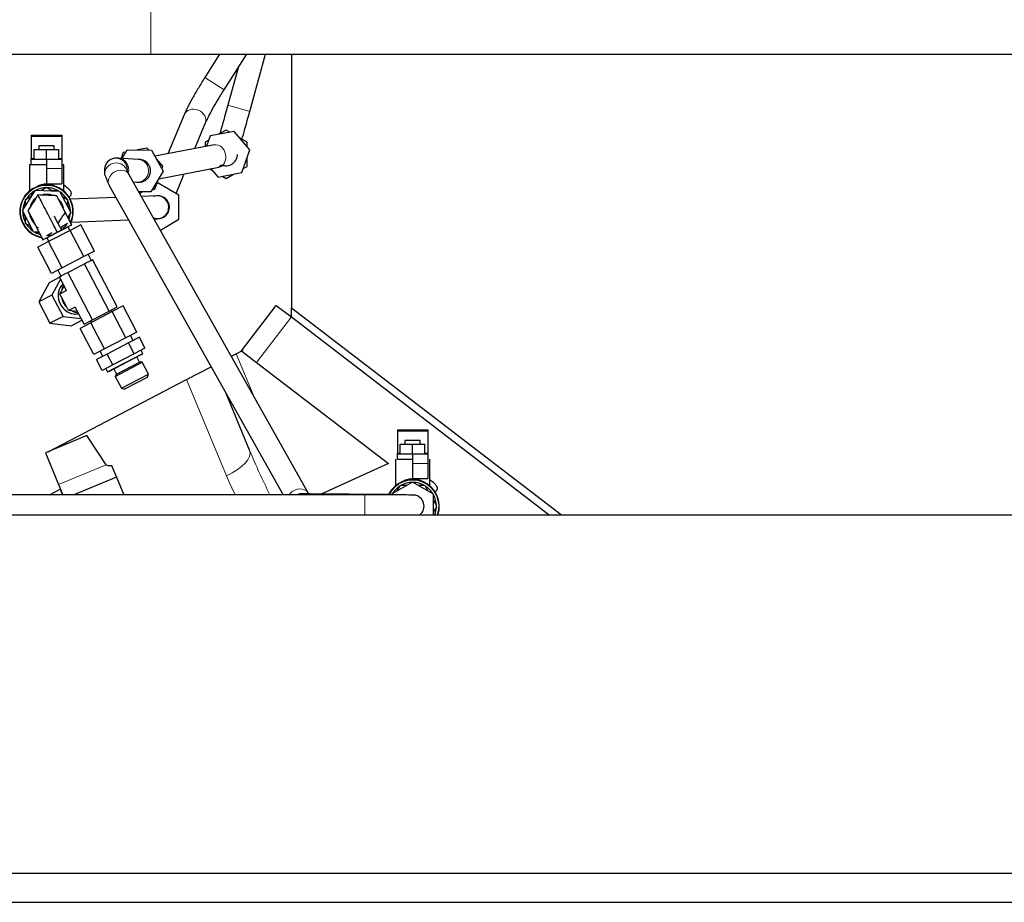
# Model space of a CAD drawing. Header units: inches. Extents: x 0 to 23760, y -13 to 16800.
# Tile 125 of 217: x 11268 to 11784, y 7878 to 8341. Entities that reach past the tile are written whole.
import ezdxf

# ---------------------------------------------------------------- set-up
doc = ezdxf.new("R2010")
doc.units = ezdxf.units.IN
doc.layers.add('254', color=7, linetype='Continuous', true_color=0xffffff)

msp = doc.modelspace()

# ---------------------------------------------------------------- linework, layer by layer
at = {"layer": '254', "color": 110, "linetype": 'Continuous', "lineweight": 13}
for p, q in [((11336.506, 8360.149), (11336.506, 8323.126)), ((11374.993, 8304.521), (11364.877, 8310.973)), ((11388.459, 8293.193), (11376.895, 8296.396)), ((11273.872, 8280.004), (11289.872, 8280.004)), ((11273.872, 8268.441), (11275.372, 8268.441)), ((11288.371, 8268.441), (11289.872, 8268.441)), ((11281.872, 8263.173), (11289.872, 8263.173)), ((11391.998, 8161.538), (11410.259, 8185.34)), ((11381.363, 8166.069), (11390.584, 8143.809)), ((11376.243, 8102.032), (11355.331, 8152.517)), ((11465.838, 8125.383), (11481.838, 8125.383)), ((11465.838, 8113.821), (11467.338, 8113.821)), ((11480.338, 8113.821), (11481.838, 8113.821)), ((11313.11, 8107.841), (11288.219, 8097.531)), ((11473.838, 8108.553), (11481.838, 8108.553)), ((11448.838, 8092.05), (11448.838, 8081.553))]:
    msp.add_line(p, q, dxfattribs=at)
at = {"layer": '254', "color": 2, "linetype": 'Continuous', "lineweight": 25}
for p, q in [((11136.506, 8323.126), (11336.506, 8323.126)), ((11336.506, 8323.126), (11979.434, 8323.126)), ((11372.629, 8323.126), (11364.877, 8310.973)), ((11374.995, 8304.52), (11386.862, 8323.126)), ((11388.459, 8293.193), (11396.749, 8323.126)), ((11410.305, 8323.13), (11410.305, 8190.222)), ((11382.33, 8316.02), (11376.895, 8296.396)), ((11374.995, 8304.52), (11374.993, 8304.521)), ((11354.047, 8291.442), (11345.523, 8270.987)), ((11359.647, 8273.685), (11365.123, 8286.827)), ((11365.124, 8286.827), (11365.169, 8286.94)), ((11376.005, 8283.403), (11372.115, 8281.157)), ((11377.961, 8282.273), (11376.005, 8283.403)), ((11273.872, 8280.673), (11273.872, 8280.004)), ((11273.872, 8280.673), (11289.872, 8280.673)), ((11273.872, 8280.004), (11273.872, 8268.441)), ((11289.872, 8280.673), (11289.872, 8280.004)), ((11289.872, 8280.004), (11289.872, 8268.441)), ((11366.961, 8278.181), (11365.005, 8277.052)), ((11367.703, 8280.314), (11365.805, 8274.861)), ((11380.179, 8282.697), (11367.703, 8280.314)), ((11388.481, 8273.084), (11380.179, 8282.697)), ((11387.005, 8277.052), (11383.115, 8279.298)), ((11275.372, 8273.173), (11281.872, 8273.173)), ((11275.372, 8268.173), (11275.372, 8273.173)), ((11277.872, 8275.173), (11277.872, 8273.173)), ((11285.872, 8275.173), (11277.872, 8275.173)), ((11281.872, 8273.173), (11288.372, 8273.173)), ((11281.872, 8268.173), (11281.872, 8273.173)), ((11285.872, 8273.173), (11285.872, 8275.173)), ((11288.372, 8268.173), (11288.372, 8273.173)), ((11321.476, 8268.509), (11324.165, 8273.056)), ((11324.165, 8273.056), (11336.866, 8272.922)), ((11334.574, 8273.986), (11329.416, 8273.001)), ((11335.48, 8272.937), (11334.574, 8273.986)), ((11336.866, 8272.922), (11343.101, 8261.856)), ((11369.918, 8275.647), (11338.692, 8269.682)), ((11365.005, 8277.052), (11365.005, 8274.708)), ((11384.307, 8261.088), (11388.481, 8273.084)), ((11387.005, 8274.793), (11387.005, 8277.052)), ((11273.872, 8268.173), (11273.872, 8268.441)), ((11273.872, 8268.173), (11281.872, 8268.173)), ((11273.872, 8265.173), (11273.872, 8268.173)), ((11281.872, 8268.173), (11289.872, 8268.173)), ((11281.872, 8268.173), (11281.872, 8263.173)), ((11289.872, 8268.173), (11289.872, 8268.441)), ((11289.872, 8268.173), (11289.872, 8263.173)), ((11329.905, 8268.027), (11319.489, 8268.623)), ((11322.098, 8271.603), (11321.03, 8268.535)), ((11323.459, 8271.863), (11322.098, 8271.603)), ((11329.988, 8268.025), (11329.965, 8268.023)), ((11342.876, 8264.373), (11339.443, 8268.347)), ((11387.005, 8264.35), (11387.005, 8268.842)), ((11272.872, 8265.173), (11272.872, 8251.397)), ((11281.872, 8265.173), (11272.872, 8265.173)), ((11281.872, 8263.173), (11281.872, 8255.173)), ((11290.872, 8265.173), (11289.872, 8265.173)), ((11289.872, 8263.173), (11289.872, 8255.173)), ((11290.872, 8251.397), (11290.872, 8265.173)), ((11312.304, 8262.626), (11312.312, 8260.13)), ((11324.307, 8261.705), (11324.304, 8262.665)), ((11340.735, 8257.855), (11372.169, 8263.86)), ((11342.42, 8263.064), (11342.876, 8264.373)), ((11367.424, 8262.953), (11368.895, 8262.104)), ((11368.057, 8263.074), (11371.831, 8258.705)), ((11385.049, 8263.221), (11387.005, 8264.35)), ((11419.297, 8092.755), (11325.28, 8259.924)), ((11343.101, 8261.856), (11336.634, 8250.923)), ((11338.702, 8252.377), (11340.427, 8257.336)), ((11349.833, 8250.133), (11354.116, 8260.412)), ((11371.831, 8258.705), (11384.307, 8261.088)), ((11374.049, 8259.129), (11376.005, 8257.999)), ((11376.005, 8257.999), (11379.895, 8260.245)), ((11279.148, 8251.803), (11281.872, 8253.375)), ((11281.872, 8255.173), (11289.872, 8255.173)), ((11281.872, 8253.375), (11285.041, 8251.546)), ((11314.821, 8254.041), (11405.923, 8092.054)), ((11327.402, 8256.15), (11329.22, 8256.046)), ((11337.34, 8252.117), (11338.702, 8252.377)), ((11340.327, 8255.621), (11339.705, 8255.262)), ((11351.327, 8249.27), (11340.327, 8255.621)), ((11269.182, 8241.228), (11276.007, 8251.94)), ((11270.872, 8247.024), (11274.041, 8248.854)), ((11270.872, 8243.88), (11270.872, 8247.024)), ((11273.819, 8248.726), (11275.314, 8251.315)), ((11276.007, 8251.94), (11288.696, 8251.386)), ((11284.819, 8251.673), (11287.809, 8251.673)), ((11288.696, 8251.386), (11294.561, 8240.119)), ((11290.148, 8248.597), (11292.872, 8247.024)), ((11292.872, 8247.024), (11292.872, 8243.365)), ((11318.177, 8248.073), (11294.282, 8247.155)), ((11336.634, 8250.923), (11330.304, 8250.99)), ((11330.415, 8250.794), (11331.384, 8250.979)), ((11332.271, 8250.969), (11330.795, 8250.117)), ((11339.673, 8248.898), (11331.654, 8248.59)), ((11351.327, 8236.568), (11351.327, 8249.27)), ((11289.826, 8243.803), (11289.902, 8243.651)), ((11292.872, 8243.621), (11294.367, 8241.032)), ((11275.047, 8229.961), (11269.182, 8241.228)), ((11270.872, 8237.726), (11269.377, 8240.315)), ((11270.872, 8234.323), (11270.872, 8237.982)), ((11294.561, 8240.119), (11293.01, 8237.685)), ((11338.264, 8236.835), (11340.134, 8236.907)), ((11341.58, 8230.941), (11351.327, 8236.568)), ((11273.595, 8232.75), (11270.872, 8234.323)), ((11274.847, 8235.752), (11274.746, 8235.953)), ((11289.924, 8232.621), (11289.376, 8231.672)), ((11292.872, 8234.323), (11289.703, 8232.493)), ((11294.155, 8230.721), (11293.116, 8232.717)), ((11299.834, 8233.677), (11294.195, 8230.742)), ((11294.742, 8235.163), (11324.789, 8236.318)), ((11306.991, 8219.928), (11299.834, 8233.677)), ((11277.931, 8229.835), (11275.047, 8229.961)), ((11278.015, 8229.673), (11275.934, 8229.673)), ((11284.595, 8229.544), (11281.872, 8227.972)), ((11281.94, 8226.899), (11289.253, 8230.706)), ((11281.94, 8226.899), (11282.979, 8224.903)), ((11294.195, 8230.742), (11282.929, 8224.877)), ((11301.352, 8216.993), (11294.195, 8230.742)), ((11282.929, 8224.877), (11277.3, 8221.947)), ((11284.458, 8208.198), (11277.3, 8221.947)), ((11290.086, 8211.128), (11282.929, 8224.877)), ((11301.352, 8216.993), (11290.086, 8211.128)), ((11306.991, 8219.928), (11301.352, 8216.993)), ((11305.323, 8215.114), (11303.707, 8218.219)), ((11290.086, 8211.128), (11284.458, 8208.198)), ((11294.712, 8209.591), (11299.96, 8212.322)), ((11299.96, 8212.322), (11301.689, 8213.223)), ((11301.689, 8213.223), (11302.555, 8213.673)), ((11314.618, 8188.386), (11301.689, 8213.223)), ((11302.555, 8213.673), (11305.181, 8215.04)), ((11305.181, 8215.04), (11306.046, 8215.491)), ((11318.975, 8190.654), (11306.046, 8215.491)), ((11288.772, 8206.162), (11283.299, 8203.313)), ((11287.741, 8209.907), (11289.357, 8206.803)), ((11288.634, 8206.427), (11289.498, 8206.876)), ((11292.371, 8199.248), (11288.634, 8206.427)), ((11289.498, 8206.876), (11292.119, 8208.241)), ((11292.119, 8208.241), (11292.983, 8208.69)), ((11292.983, 8208.69), (11294.712, 8209.591)), ((11305.912, 8183.854), (11292.983, 8208.69)), ((11283.299, 8203.313), (11277.779, 8193.279)), ((11289.256, 8205.232), (11284.647, 8196.855)), ((11289.632, 8198.922), (11291.127, 8201.638)), ((11284.647, 8196.855), (11277.779, 8193.279)), ((11284.647, 8196.855), (11290.512, 8185.588)), ((11292.371, 8199.248), (11288.785, 8197.382)), ((11288.785, 8197.382), (11289.632, 8198.922)), ((11289.685, 8195.653), (11288.785, 8197.382)), ((11292.417, 8190.405), (11289.685, 8195.653)), ((11277.779, 8193.279), (11283.644, 8182.013)), ((11293.317, 8188.676), (11292.417, 8190.405)), ((11296.903, 8190.542), (11293.317, 8188.676)), ((11301.563, 8181.59), (11296.903, 8190.542)), ((11314.618, 8188.386), (11318.975, 8190.654)), ((11321.998, 8191.1), (11316.359, 8188.165)), ((11329.155, 8177.352), (11321.998, 8191.1)), ((11384.064, 8167.625), (11402.325, 8191.427)), ((11402.325, 8191.427), (11410.259, 8185.34)), ((11410.305, 8190.222), (11551.923, 8081.554)), ((11410.383, 8185.243), (11410.383, 8190.159)), ((11290.512, 8185.588), (11283.644, 8182.013)), ((11290.512, 8185.588), (11300.018, 8184.559)), ((11295.065, 8188.487), (11293.317, 8188.676)), ((11298.147, 8188.153), (11295.065, 8188.487)), ((11316.359, 8188.165), (11305.092, 8182.3)), ((11305.912, 8183.854), (11314.618, 8188.386)), ((11316.053, 8188.006), (11315.591, 8188.893)), ((11323.516, 8174.416), (11316.359, 8188.165)), ((11410.259, 8185.34), (11545.533, 8081.555)), ((11283.644, 8182.013), (11295.029, 8180.78)), ((11300.502, 8183.629), (11295.029, 8180.78)), ((11305.092, 8182.3), (11299.464, 8179.37)), ((11301.563, 8181.59), (11305.912, 8183.854)), ((11304.947, 8183.352), (11305.409, 8182.465)), ((11312.25, 8168.551), (11305.092, 8182.3)), ((11306.622, 8165.622), (11299.464, 8179.37)), ((11329.155, 8177.352), (11323.516, 8174.416)), ((11330.54, 8174.691), (11324.901, 8171.755)), ((11327.256, 8172.981), (11325.871, 8175.642)), ((11333.495, 8169.014), (11330.54, 8174.691)), ((11323.516, 8174.416), (11312.25, 8168.551)), ((11324.901, 8171.755), (11313.635, 8165.89)), ((11327.857, 8166.079), (11324.901, 8171.755)), ((11312.25, 8168.551), (11306.622, 8165.622)), ((11313.635, 8165.89), (11308.007, 8162.961)), ((11309.905, 8167.331), (11311.29, 8164.67)), ((11316.59, 8160.214), (11313.635, 8165.89)), ((11313.816, 8156.569), (11332.444, 8166.265)), ((11314.827, 8156.926), (11331.571, 8165.643)), ((11327.857, 8166.079), (11316.59, 8160.214)), ((11333.495, 8169.014), (11327.857, 8166.079)), ((11330.684, 8161.632), (11329.231, 8164.424)), ((11332.444, 8166.265), (11331.542, 8167.997)), ((11331.571, 8165.643), (11332.444, 8166.265)), ((11378.812, 8164.74), (11381.363, 8166.069)), ((11381.363, 8166.069), (11384.66, 8167.785)), ((11384.064, 8167.625), (11384.18, 8167.535)), ((11384.365, 8167.393), (11391.998, 8161.538)), ((11310.962, 8157.284), (11308.007, 8162.961)), ((11316.59, 8160.214), (11310.962, 8157.284)), ((11317.876, 8154.183), (11332.069, 8161.571)), ((11318.621, 8155.352), (11330.684, 8161.632)), ((11332.069, 8161.571), (11330.684, 8161.632)), ((11335.313, 8155.34), (11332.069, 8161.571)), ((11355.331, 8152.517), (11368.162, 8159.196)), ((11391.998, 8161.538), (11461.146, 8108.486)), ((11312.915, 8158.3), (11313.816, 8156.569)), ((11313.816, 8156.569), (11314.827, 8156.926)), ((11317.167, 8158.145), (11318.621, 8155.352)), ((11318.621, 8155.352), (11317.876, 8154.183)), ((11317.876, 8154.183), (11321.12, 8147.952)), ((11321.12, 8147.952), (11335.313, 8155.34)), ((11334.831, 8153.813), (11335.313, 8155.34)), ((11282.643, 8114.678), (11355.331, 8152.517)), ((11322.647, 8147.471), (11334.831, 8153.813)), ((11321.12, 8147.952), (11322.647, 8147.471)), ((11388.374, 8115.405), (11376.029, 8145.207)), ((11302.964, 8123.096), (11281.34, 8114.139)), ((11313.11, 8107.841), (11302.964, 8123.096)), ((11465.838, 8126.053), (11465.838, 8125.383)), ((11465.838, 8126.053), (11481.838, 8126.053)), ((11465.838, 8125.383), (11465.838, 8113.821)), ((11481.838, 8126.053), (11481.838, 8125.383)), ((11481.838, 8125.383), (11481.838, 8113.821)), ((11467.338, 8118.553), (11473.838, 8118.553)), ((11467.338, 8113.553), (11467.338, 8118.553)), ((11469.838, 8120.553), (11469.838, 8118.553)), ((11477.838, 8120.553), (11469.838, 8120.553)), ((11473.838, 8118.553), (11480.338, 8118.553)), ((11473.838, 8113.553), (11473.838, 8118.553)), ((11477.838, 8118.553), (11477.838, 8120.553)), ((11480.338, 8113.553), (11480.338, 8118.553)), ((11281.34, 8114.139), (11288.219, 8097.531)), ((11465.838, 8113.553), (11465.838, 8113.821)), ((11465.838, 8113.553), (11473.838, 8113.553)), ((11465.838, 8110.553), (11465.838, 8113.553)), ((11473.838, 8113.553), (11481.838, 8113.553)), ((11473.838, 8113.553), (11473.838, 8108.553)), ((11481.838, 8113.553), (11481.838, 8113.821)), ((11481.838, 8113.553), (11481.838, 8108.553)), ((11316.016, 8107.51), (11318.573, 8101.339)), ((11461.146, 8108.486), (11426.213, 8092.555)), ((11464.838, 8110.668), (11464.838, 8096.777)), ((11473.838, 8108.553), (11473.838, 8100.553)), ((11481.838, 8108.553), (11481.838, 8100.553)), ((11482.838, 8096.777), (11482.838, 8110.668)), ((11288.219, 8097.531), (11290.488, 8092.053)), ((11318.573, 8101.339), (11296.155, 8092.053)), ((11318.573, 8101.339), (11322.419, 8092.053)), ((11473.838, 8098.755), (11462.838, 8092.404)), ((11467.9, 8097.053), (11470.89, 8097.053)), ((11473.838, 8100.553), (11481.838, 8100.553)), ((11484.838, 8092.404), (11473.838, 8098.755)), ((11476.785, 8097.053), (11479.775, 8097.053)), ((11448.838, 8092.053), (11222.328, 8092.053)), ((11283.327, 8092.053), (11288.969, 8094.99)), ((11288.969, 8094.99), (11290.187, 8092.05)), ((11419.297, 8092.755), (11419.24, 8092.852)), ((11461.252, 8092.186), (11419.926, 8092.622)), ((11448.838, 8092.053), (11448.838, 8092.05)), ((11465.785, 8094.106), (11467.28, 8096.695)), ((11480.395, 8096.695), (11481.89, 8094.106)), ((11484.838, 8081.553), (11484.838, 8092.404)), ((11484.838, 8089), (11486.333, 8086.411)), ((11486.333, 8085.695), (11484.838, 8083.106)), ((11263.762, 8081.553), (12406.762, 8081.553)), ((11263.762, 7893.553), (12406.762, 7893.553)), ((11263.762, 7878.266), (12406.762, 7878.266))]:
    msp.add_line(p, q, dxfattribs=at)
for centre, radius, start, end in [((11281.872, 8240.673), 14, 90, 259.3125), ((11281.872, 8240.673), 12.5, 91.64208, 115.85685), ((11281.872, 8240.673), 14, 335.58187, 90), ((11281.872, 8240.673), 12.5, 61.64236, 88.35792), ((11281.872, 8240.673), 12.5, 121.64236, 148.35792), ((11281.872, 8240.673), 9, 130.74187, 164.21062), ((11281.872, 8240.673), 12.5, 118.35764, 121.64236), ((11281.872, 8240.673), 9, 90, 103.04438), ((11281.872, 8240.673), 9, 70.29, 90), ((11281.872, 8240.673), 12.5, 58.35764, 61.64236), ((11281.872, 8240.673), 9, 10.96312, 44.01), ((11281.872, 8240.673), 12.5, 30.8844, 55.85685), ((11340.327, 8242.919), 6, 246.81938, 77.90625), ((11281.872, 8240.673), 12.5, 151.64208, 175.85685), ((11281.872, 8240.673), 12.5, 1.64236, 28.35792), ((11281.872, 8240.673), 12.5, 178.35764, 181.64236), ((11281.872, 8240.673), 12.5, 181.64236, 208.35792), ((11281.872, 8240.673), 9, 184.74187, 225.39375), ((11281.872, 8240.673), 12.5, 341.16227, 355.85685), ((11281.872, 8240.673), 12.5, 358.35764, 1.64236), ((11281.872, 8240.673), 12.5, 211.64208, 235.85685), ((11281.872, 8240.673), 12.5, 308.97902, 328.35792), ((11281.872, 8240.673), 12.5, 238.35764, 241.64236), ((11281.872, 8240.673), 12.5, 241.64236, 253.557), ((11281.872, 8240.673), 12.5, 271.64208, 286.02118), ((11473.838, 8086.053), 14, 341.25187, 154.01812), ((11473.838, 8086.053), 12.5, 118.35764, 121.64236), ((11473.838, 8086.053), 12.5, 91.64208, 118.35764), ((11473.838, 8086.053), 12.5, 61.64236, 88.35792), ((11473.838, 8086.053), 12.5, 58.35764, 61.64236), ((11415.838, 8086.664), 6, 96.26625, 116.08312), ((11473.838, 8086.053), 12.5, 121.64236, 148.35792), ((11473.838, 8086.053), 6, 311.41125, 80.33062), ((11473.838, 8086.053), 12.5, 31.64208, 58.35764), ((11473.838, 8086.053), 12.5, 1.64236, 28.35792), ((11473.838, 8086.053), 12.5, 338.89987, 358.35764), ((11473.838, 8086.053), 12.5, 358.35764, 1.64236)]:
    msp.add_arc(centre, radius, start, end, dxfattribs=at)
at = {"layer": '254', "color": 110, "linetype": 'Continuous', "lineweight": 13}
for centre, start, end in [((11281.872, 8240.673), 90, 258.37313), ((11281.872, 8240.673), 336.50437, 90), ((11473.838, 8086.053), 340.83, 154.04625)]:
    msp.add_arc(centre, 13.7, start, end, dxfattribs=at)
for centre, major_axis, ratio, start_param, end_param in [((11359.585, 8289.134), (-5.538, 2.308), 0.8453457, 3.1656225, 6.2831624), ((11371.043, 8269.753), (-1.126, 5.893), 0.7979576, 3.1416205, 6.283115), ((11319.146, 8262.633), (0.343, 5.99), 0.9664043, 4.5020551, 6.2732261), ((11329.562, 8262.037), (0.343, 5.99), 0.9664043, 3.1416473, 6.2831417), ((11318.311, 8260.15), (-6, -0.02), 0.9999501, 3.3727888, 6.2804117), ((11320.05, 8256.983), (-5.23, -2.941), 0.8554791, 3.1416211, 6.2831156), ((11339.904, 8242.903), (-0.23, 5.996), 0.9830413, 3.1416455, 6.28314), ((11372.668, 8108.899), (-15.706, -6.506), 0.4540206, 1.6104971, 3.1415927), ((11399.197, 8123.246), (-26.701, 65.994), 0.1824278, 1.6158849, 1.987966), ((11402.772, 8116.379), (-25.225, 65.165), 0.4288082, 1.6252309, 1.7834421), ((11414.067, 8089.813), (-5.23, -2.941), 0.8554791, 3.1635141, 5.269952), ((11419.863, 8086.622), (-0.063, -6), 0.8390025, 3.1414981, 3.5893714)]:
    msp.add_ellipse(centre, major_axis=major_axis, ratio=ratio, start_param=start_param, end_param=end_param, dxfattribs=at)
at = {"layer": '254', "color": 2, "linetype": 'Continuous', "lineweight": 25}
for centre, major_axis, ratio, start_param, end_param in [((11318.303, 8262.646), (-6, -0.02), 0.9999501, 3.1416091, 6.2831609), ((11330.4, 8261.989), (-6, 0), 1, 3.0685506, 4.785431), ((11296.032, 8195.622), (-4.156, 7.983), 0.8662907, 0.2030728, 2.6005007), ((11297.583, 8196.429), (-4.156, 7.983), 0.8662907, 0.4400108, 0.8584949), ((11297.583, 8196.429), (-4.156, 7.983), 0.8662907, 1.2359002, 1.9056925), ((11297.583, 8196.429), (-4.156, 7.983), 0.8662907, 2.2830977, 2.7015819), ((11296.032, 8195.622), (-4.156, 7.983), 0.8662907, 2.6005007, 2.9385164), ((11659.343, 8258.726), (346.273, 150.812), 0.0353801, 3.1478897, 3.2576361)]:
    msp.add_ellipse(centre, major_axis=major_axis, ratio=ratio, start_param=start_param, end_param=end_param, dxfattribs=at)
for points, knots in [([(11364.878, 8310.973), (11363.684, 8309.095), (11361.409, 8305.411), (11358.278, 8299.989), (11355.711, 8295.133), (11354.502, 8292.526), (11354.015, 8291.363)], [0, 0, 0, 0, 0.2472389, 0.4972896, 0.7489344, 1, 1, 1, 1]), ([(11365.155, 8286.906), (11365.568, 8287.891), (11366.613, 8290.13), (11368.895, 8294.419), (11371.753, 8299.34), (11373.865, 8302.751), (11374.994, 8304.521)], [0, 0, 0, 0, 0.248928, 0.4970747, 0.7469416, 1, 1, 1, 1]), ([(11376.895, 8296.396), (11375.978, 8293.087), (11374.525, 8287.839), (11373.213, 8283.103), (11372.717, 8281.311)], [0, 0, 0, 0, 0.5797887, 1, 1, 1, 1]), ([(11384.338, 8278.312), (11384.82, 8280.051), (11386.113, 8284.719), (11387.543, 8289.884), (11388.459, 8293.193)], [0, 0, 0, 0, 0.4108602, 1, 1, 1, 1]), ([(11319.548, 8268.619), (11319.425, 8268.631), (11319.109, 8268.644), (11318.062, 8268.665), (11316.505, 8268.423), (11314.827, 8267.565), (11313.535, 8266.396), (11312.561, 8264.72), (11312.322, 8263.421), (11312.304, 8262.698)], [0, 0, 0, 0, 0.0812222, 0.1674863, 0.3794106, 0.5134489, 0.664811, 0.8267231, 1, 1, 1, 1]), ([(11372.176, 8263.861), (11372.352, 8264.179), (11372.983, 8264.467), (11373.137, 8265.126), (11374.06, 8264.936), (11374.751, 8264.788), (11375.772, 8264.663), (11377.169, 8264.746), (11378.889, 8265.312), (11380.303, 8266.396), (11381.227, 8267.659), (11381.731, 8268.796), (11381.981, 8269.774), (11381.976, 8270.353), (11381.966, 8270.515)], [0, 0, 0, 0, 0.299969, 0.4698983, 0.5120607, 0.5553704, 0.6042953, 0.6639112, 0.7383309, 0.8283535, 0.8781679, 0.9288397, 0.9802839, 1, 1, 1, 1]), ([(11325.28, 8259.923), (11324.947, 8260.534), (11324.466, 8261.377), (11324.256, 8261.717), (11324.225, 8261.706), (11324.225, 8261.706)], [0, 0, 0, 0, 0.5261656, 0.9939821, 1, 1, 1, 1]), ([(11329.16, 8256.05), (11329.249, 8256.042), (11329.5, 8256.03), (11330.431, 8255.99), (11331.926, 8256.156), (11333.596, 8256.896), (11334.945, 8257.979), (11336.017, 8259.598), (11336.329, 8260.88), (11336.387, 8261.596)], [0, 0, 0, 0, 0.0805468, 0.16454, 0.3712657, 0.5045023, 0.6574954, 0.8238637, 1, 1, 1, 1]), ([(11293.444, 8248.205), (11293.552, 8248.237), (11293.884, 8248.367), (11294.362, 8248.725), (11294.726, 8249.287), (11294.875, 8249.845), (11294.877, 8250.32), (11294.796, 8250.705), (11294.676, 8250.997), (11294.562, 8251.196), (11294.477, 8251.314), (11294.438, 8251.365), (11294.424, 8251.382), (11294.413, 8251.395), (11294.402, 8251.409), (11294.376, 8251.439), (11294.257, 8251.577), (11293.572, 8252.353), (11292.278, 8253.52), (11291.307, 8254.213), (11290.999, 8254.418)], [0, 0, 0, 0, 0.0260963, 0.0821082, 0.1356839, 0.1785674, 0.2146834, 0.2449761, 0.2693925, 0.2875267, 0.2988472, 0.3021992, 0.3045485, 0.3073668, 0.3123352, 0.325151, 0.3950171, 0.6384151, 0.8914228, 1, 1, 1, 1]), ([(11277.339, 8249.38), (11276.35, 8247.828), (11274.852, 8245.51), (11273.158, 8242.77), (11272.359, 8241.61), (11272.113, 8241.168), (11272.083, 8241.132), (11272.071, 8241.114), (11272.069, 8241.1), (11272.107, 8240.998), (11272.203, 8240.849), (11272.379, 8240.486), (11272.524, 8240.217), (11272.632, 8240.014)], [0, 0, 0, 0, 0.5001296, 0.7501631, 0.8752147, 0.8829583, 0.8870412, 0.8879839, 0.8888402, 0.8906076, 0.9168589, 0.9373931, 1, 1, 1, 1]), ([(11287.528, 8229.808), (11286.746, 8231.311), (11285.181, 8234.317), (11283.42, 8237.699), (11282.247, 8239.953), (11281.464, 8241.457), (11280.103, 8244.07), (11278.395, 8247.352), (11277.541, 8248.992), (11277.366, 8249.329), (11277.339, 8249.381), (11277.34, 8249.378), (11277.339, 8249.38), (11277.339, 8249.38), (11277.339, 8249.38)], [0, 0, 0, 0, 0.1487293, 0.2974586, 0.3346409, 0.3718232, 0.4461879, 0.5949172, 0.7436465, 0.7808288, 0.79942, 0.8180111, 0.8923758, 1, 1, 1, 1]), ([(11287.712, 8247.863), (11287.607, 8248.069), (11287.455, 8248.377), (11287.252, 8248.728), (11287.184, 8248.891), (11287.145, 8248.948), (11287.122, 8248.958), (11287.093, 8248.952), (11287.049, 8248.954), (11286.985, 8248.959), (11286.87, 8248.967), (11286.663, 8248.974), (11286.294, 8248.987), (11285.636, 8249.017), (11284.461, 8249.069), (11281.644, 8249.192), (11279.178, 8249.3), (11277.339, 8249.38)], [0, 0, 0, 0, 0.062607, 0.0937048, 0.1093936, 0.111161, 0.1120173, 0.1158688, 0.118868, 0.1240567, 0.1333281, 0.150116, 0.1802164, 0.2337365, 0.3292395, 0.4998694, 1, 1, 1, 1]), ([(11287.123, 8248.954), (11287.118, 8248.954), (11287.071, 8248.951), (11286.955, 8248.962), (11286.764, 8248.971), (11286.301, 8248.986), (11285.67, 8249.016), (11285.113, 8249.04), (11284.863, 8249.051)], [0, 0, 0, 0, 0.0065133, 0.0573987, 0.1591695, 0.2609404, 0.6680236, 1, 1, 1, 1]), ([(11295.068, 8233.733), (11293.483, 8236.777), (11291.488, 8240.61), (11289.264, 8244.883), (11288.521, 8246.309), (11288.168, 8246.987), (11287.939, 8247.427), (11287.785, 8247.722), (11287.692, 8247.901), (11287.693, 8247.899), (11287.699, 8247.887)], [0, 0, 0, 0, 0.539186, 0.6847077, 0.7480355, 0.8010494, 0.8341023, 0.8745499, 0.9271259, 1, 1, 1, 1]), ([(11341.576, 8248.746), (11341.369, 8248.809), (11340.828, 8248.933), (11339.821, 8248.932), (11338.899, 8248.769), (11338.389, 8248.613), (11338.26, 8248.573), (11338.219, 8248.562), (11338.212, 8248.562), (11338.212, 8248.563)], [0, 0, 0, 0, 0.1613263, 0.4213959, 0.7711729, 0.8826022, 0.9288085, 0.9724332, 1, 1, 1, 1]), ([(11272.62, 8240.037), (11272.614, 8240.049), (11272.613, 8240.051), (11272.706, 8239.872), (11272.859, 8239.577), (11273.089, 8239.136), (11273.441, 8238.459), (11274.184, 8237.033), (11276.408, 8232.76), (11278.404, 8228.927), (11279.988, 8225.883)], [0, 0, 0, 0, 0.0728741, 0.1254501, 0.1658977, 0.1989506, 0.2519645, 0.3152923, 0.460814, 1, 1, 1, 1]), ([(11287.955, 8234.402), (11287.992, 8234.461), (11288.464, 8235.201), (11289.436, 8236.714), (11290.585, 8238.578), (11291.384, 8239.737), (11291.63, 8240.179), (11291.66, 8240.215), (11291.672, 8240.234), (11291.674, 8240.247), (11291.636, 8240.349), (11291.541, 8240.498), (11291.365, 8240.862), (11291.219, 8241.13), (11291.111, 8241.334)], [0, 0, 0, 0, 0.0257183, 0.3231277, 0.6616978, 0.8310332, 0.8415174, 0.8470499, 0.8483257, 0.8494822, 0.8518711, 0.8874181, 0.9152214, 1, 1, 1, 1]), ([(11295.068, 8233.733), (11293.894, 8235.987), (11292.716, 8238.251), (11291.536, 8240.516), (11291.531, 8240.527)], [0, 0, 0, 0, 0.9953521, 1, 1, 1, 1]), ([(11274.689, 8236.063), (11274.657, 8236.124), (11274.609, 8236.217), (11274.551, 8236.328), (11274.524, 8236.381), (11274.514, 8236.4), (11274.512, 8236.403), (11274.512, 8236.404), (11274.511, 8236.405), (11274.512, 8236.404), (11274.513, 8236.402), (11274.517, 8236.394), (11274.528, 8236.373), (11274.561, 8236.308), (11275.036, 8235.396), (11275.503, 8234.5), (11275.945, 8233.65)], [0, 0, 0, 0, 0.06226, 0.0936723, 0.11282, 0.1153972, 0.1163719, 0.1171768, 0.1178827, 0.1185998, 0.1194416, 0.1204878, 0.1274244, 0.1397068, 0.1836183, 1, 1, 1, 1]), ([(11275.598, 8234.322), (11275.743, 8234.043), (11276.029, 8233.491), (11276.348, 8232.867), (11276.538, 8232.517), (11276.584, 8232.419), (11276.605, 8232.391), (11276.668, 8232.397), (11276.788, 8232.385), (11276.979, 8232.376), (11277.292, 8232.366), (11277.526, 8232.357), (11277.683, 8232.35)], [0, 0, 0, 0, 0.2894514, 0.5722568, 0.6429581, 0.6606335, 0.6694712, 0.6783088, 0.7136595, 0.7843609, 0.8550622, 1, 1, 1, 1]), ([(11287.528, 8229.808), (11289.413, 8230.789), (11291.533, 8231.893), (11293.89, 8233.119), (11294.417, 8233.394), (11294.776, 8233.58), (11294.923, 8233.657), (11295.012, 8233.704), (11295.064, 8233.731), (11295.07, 8233.733), (11295.065, 8233.731), (11295.072, 8233.734), (11295.061, 8233.729), (11295.068, 8233.732), (11295.068, 8233.732)], [0, 0, 0, 0, 0.5, 0.5625, 0.625, 0.640625, 0.65625, 0.6640625, 0.6660156, 0.6679688, 0.671875, 0.6875, 0.75, 1, 1, 1, 1]), ([(11279.988, 8225.883), (11279.994, 8225.885), (11279.983, 8225.88), (11279.995, 8225.886), (11279.985, 8225.881), (11279.991, 8225.884), (11279.987, 8225.882), (11279.992, 8225.885), (11280.044, 8225.911), (11280.134, 8225.958), (11280.281, 8226.035), (11280.639, 8226.221), (11281.167, 8226.496), (11283.523, 8227.722), (11285.643, 8228.826), (11287.528, 8229.808)], [0, 0, 0, 0, 0.19998, 0.399985, 0.4499862, 0.4624866, 0.4656116, 0.4671742, 0.4687367, 0.4749869, 0.4874872, 0.4999875, 0.5499887, 0.59999, 1, 1, 1, 1]), ([(11469.714, 8110.553), (11469.301, 8110.553), (11468.905, 8110.553), (11468.155, 8110.553), (11467.802, 8110.553), (11467.145, 8110.553), (11466.842, 8110.553), (11466.295, 8110.553), (11466.05, 8110.553), (11465.838, 8110.553)], [0, 0, 0, 0, 0.25, 0.25, 0.5, 0.5, 0.75, 0.75, 1, 1, 1, 1]), ([(11473.838, 8110.553), (11473.481, 8110.553), (11473.124, 8110.553), (11472.415, 8110.553), (11472.063, 8110.553), (11471.369, 8110.553), (11471.027, 8110.553), (11470.358, 8110.553), (11470.031, 8110.553), (11469.714, 8110.553)], [0, 0, 0, 0, 0.25, 0.25, 0.5, 0.5, 0.75, 0.75, 1, 1, 1, 1]), ([(11485.352, 8093.568), (11485.481, 8093.602), (11485.834, 8093.735), (11486.328, 8094.104), (11486.692, 8094.667), (11486.841, 8095.225), (11486.843, 8095.7), (11486.762, 8096.084), (11486.642, 8096.376), (11486.528, 8096.576), (11486.443, 8096.694), (11486.404, 8096.744), (11486.39, 8096.762), (11486.379, 8096.774), (11486.368, 8096.788), (11486.342, 8096.819), (11486.223, 8096.957), (11485.538, 8097.732), (11484.244, 8098.9), (11483.273, 8099.593), (11482.965, 8099.797)], [0, 0, 0, 0, 0.0306043, 0.0863569, 0.1396846, 0.1823696, 0.2183185, 0.248471, 0.2727743, 0.2908246, 0.3020927, 0.3054292, 0.3077676, 0.3105729, 0.3155183, 0.3282747, 0.397817, 0.6400885, 0.891925, 1, 1, 1, 1]), ([(11475.422, 8091.84), (11475.252, 8091.872), (11473.727, 8091.93), (11467.625, 8091.996), (11458.788, 8092.039), (11452.307, 8092.051), (11448.838, 8092.053)], [0, 0, 0, 0, 0.2551648, 0.5072757, 0.7556024, 1, 1, 1, 1])]:
    msp.add_open_spline(points, degree=3, knots=knots, dxfattribs=at)
for points, degree in [([(11312.312, 8260.146), (11314.821, 8254.042)], 1), ([(11287.712, 8247.863), (11287.696, 8247.893), (11287.681, 8247.924)], 2), ([(11272.601, 8240.074), (11272.617, 8240.043), (11272.632, 8240.013)], 2), ([(11289.746, 8230.962), (11285.966, 8238.222)], 1), ([(11419.943, 8092.621), (11415.596, 8092.668), (11415.181, 8092.628)], 2)]:
    msp.add_open_spline(points, degree=degree, dxfattribs=at)
at = {"layer": '254', "color": 110, "linetype": 'Continuous', "lineweight": 13}
for points, knots in [([(11276.541, 8253.627), (11276.605, 8253.667), (11276.67, 8253.706), (11276.97, 8253.882), (11277.213, 8254.013), (11277.594, 8254.199), (11277.724, 8254.259), (11277.922, 8254.347), (11277.989, 8254.375), (11278.124, 8254.431), (11278.192, 8254.459), (11278.536, 8254.593), (11278.817, 8254.689), (11279.395, 8254.859), (11279.691, 8254.931), (11280.147, 8255.021), (11280.301, 8255.047), (11280.497, 8255.076), (11280.536, 8255.081), (11280.614, 8255.092), (11280.732, 8255.107), (11280.849, 8255.12), (11281.241, 8255.158), (11281.555, 8255.173), (11282.183, 8255.174), (11282.498, 8255.158), (11282.853, 8255.124), (11282.892, 8255.12), (11282.971, 8255.111), (11283.01, 8255.107), (11283.128, 8255.092), (11283.363, 8255.061), (11283.593, 8255.021), (11284.048, 8254.932), (11284.344, 8254.86), (11284.778, 8254.733), (11284.921, 8254.687), (11285.133, 8254.615), (11285.204, 8254.59), (11285.308, 8254.552), (11285.343, 8254.539), (11285.413, 8254.513), (11285.723, 8254.393), (11286.019, 8254.263), (11286.525, 8254.016), (11286.767, 8253.885), (11287.233, 8253.612), (11287.457, 8253.469), (11287.726, 8253.285), (11287.78, 8253.248), (11287.885, 8253.173), (11288.041, 8253.06), (11288.19, 8252.947), (11288.32, 8252.845), (11288.352, 8252.819), (11288.384, 8252.794)], [0, 0, 0, 0, 0.0195169, 0.0195169, 0.0887259, 0.0887259, 0.1233303, 0.1233303, 0.1406326, 0.1406326, 0.1579348, 0.1579348, 0.2271437, 0.2271437, 0.2963527, 0.2963527, 0.3309572, 0.3309572, 0.3396083, 0.3396083, 0.3482594, 0.3655616, 0.3655616, 0.4347706, 0.4347706, 0.5039795, 0.5039795, 0.5126306, 0.5126306, 0.5212817, 0.5212817, 0.538584, 0.5731885, 0.5731885, 0.6423974, 0.6423974, 0.6770019, 0.6770019, 0.6943041, 0.6943041, 0.7029552, 0.7029552, 0.7116063, 0.7808153, 0.7808153, 0.8500242, 0.8500242, 0.9192332, 0.9192332, 0.9365354, 0.9365354, 0.9538376, 0.9884421, 0.9884421, 1, 1, 1, 1]), ([(11467.436, 8098.261), (11467.623, 8098.408), (11467.82, 8098.553), (11468.136, 8098.77), (11468.246, 8098.842), (11468.471, 8098.985), (11468.585, 8099.056), (11468.936, 8099.261), (11469.179, 8099.393), (11469.56, 8099.579), (11469.69, 8099.639), (11469.888, 8099.726), (11469.955, 8099.755), (11470.09, 8099.811), (11470.158, 8099.838), (11470.502, 8099.972), (11470.783, 8100.069), (11471.361, 8100.238), (11471.657, 8100.311), (11472.113, 8100.4), (11472.267, 8100.427), (11472.463, 8100.455), (11472.502, 8100.461), (11472.58, 8100.471), (11472.698, 8100.487), (11472.815, 8100.499), (11473.207, 8100.538), (11473.521, 8100.553), (11474.149, 8100.553), (11474.464, 8100.538), (11474.819, 8100.503), (11474.858, 8100.499), (11474.937, 8100.491), (11474.976, 8100.486), (11475.094, 8100.472), (11475.329, 8100.44), (11475.559, 8100.401), (11476.014, 8100.312), (11476.31, 8100.239), (11476.744, 8100.112), (11476.887, 8100.067), (11477.099, 8099.995), (11477.17, 8099.97), (11477.274, 8099.931), (11477.309, 8099.918), (11477.379, 8099.892), (11477.689, 8099.773), (11477.985, 8099.642), (11478.491, 8099.395), (11478.733, 8099.265), (11479.187, 8098.999), (11479.4, 8098.864), (11479.604, 8098.725)], [0, 0, 0, 0, 0.0646503, 0.0646503, 0.0981825, 0.0981825, 0.1317148, 0.1317148, 0.1987794, 0.1987794, 0.2323117, 0.2323117, 0.2490779, 0.2490779, 0.265844, 0.265844, 0.3329086, 0.3329086, 0.3999732, 0.3999732, 0.4335055, 0.4335055, 0.4418885, 0.4418885, 0.4502716, 0.4670378, 0.4670378, 0.5341023, 0.5341023, 0.6011669, 0.6011669, 0.60955, 0.60955, 0.6179331, 0.6179331, 0.6346992, 0.6682315, 0.6682315, 0.7352961, 0.7352961, 0.7688284, 0.7688284, 0.7855945, 0.7855945, 0.7939776, 0.7939776, 0.8023607, 0.8694253, 0.8694253, 0.9364898, 0.9364898, 1, 1, 1, 1])]:
    msp.add_open_spline(points, degree=3, knots=knots, dxfattribs=at)
at = {"layer": '254', "color": 2, "linetype": 'Continuous', "lineweight": 25}
msp.add_rational_spline([(11384.66, 8167.785), (11384.513, 8167.589), (11384.365, 8167.393)], [0.500000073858, 0.499999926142, 0.500000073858], degree=2, dxfattribs=at)

doc.saveas('drawing.dxf')
